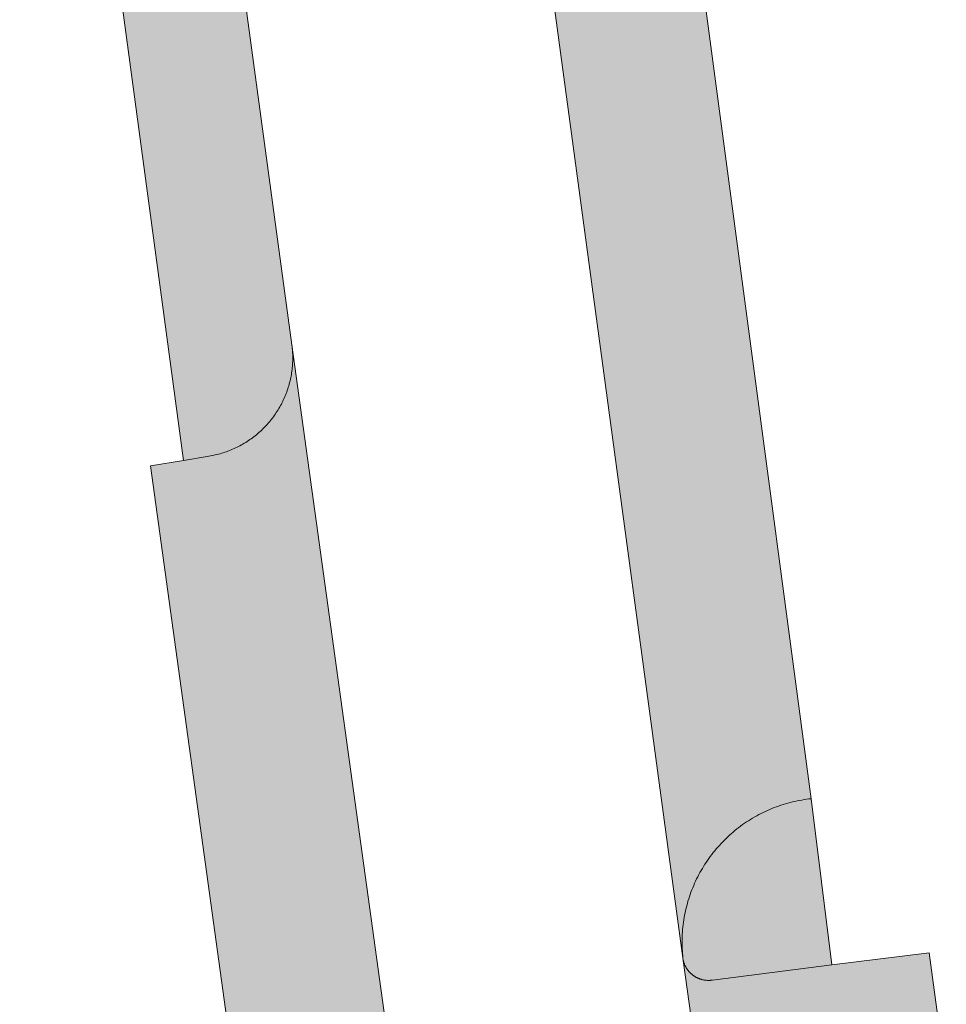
# Model space of a CAD drawing. Extents: x 97094 to 109644, y 463509 to 471969.
# Tile 171 of 256: x 102864 to 102883, y 468989 to 469009. Entities that reach past the tile are written whole.
import ezdxf

# ---------------------------------------------------------------- set-up
doc = ezdxf.new("R2010")
doc.units = 0
doc.layers.add('109 Onkruidbestrijding elementen', color=6, linetype='Continuous', lineweight=20, true_color=0xff00ff)

msp = doc.modelspace()

# ---------------------------------------------------------------- hatches: boundary and pattern name
at = {"layer": '109 Onkruidbestrijding elementen', "true_color": 0xff00ff}
for points in [[(102875.839, 469024.603), (102874.756, 469024.376), (102874.718, 469024.377), (102874.68, 469024.378), (102874.642, 469024.379), (102874.604, 469024.382), (102874.566, 469024.385), (102874.528, 469024.389), (102874.49, 469024.393), (102874.452, 469024.398), (102874.415, 469024.404), (102874.377, 469024.41), (102874.34, 469024.417), (102874.302, 469024.424), (102874.265, 469024.432), (102874.228, 469024.441), (102874.191, 469024.45), (102874.155, 469024.46), (102874.118, 469024.471), (102874.082, 469024.482), (102874.045, 469024.494), (102874.009, 469024.506), (102873.974, 469024.519), (102873.938, 469024.533), (102873.903, 469024.547), (102873.868, 469024.562), (102873.833, 469024.577), (102873.798, 469024.593), (102873.764, 469024.61), (102873.73, 469024.627), (102873.696, 469024.645), (102873.663, 469024.663), (102873.63, 469024.682), (102873.597, 469024.701), (102873.565, 469024.721), (102873.532, 469024.741), (102873.501, 469024.762), (102873.469, 469024.784), (102873.438, 469024.806), (102873.407, 469024.828), (102873.377, 469024.851), (102873.347, 469024.875), (102873.318, 469024.899), (102873.289, 469024.923), (102873.26, 469024.949), (102873.232, 469024.974), (102873.204, 469025), (102873.176, 469025.026), (102873.149, 469025.053), (102873.123, 469025.081), (102873.097, 469025.108), (102873.071, 469025.137), (102873.046, 469025.165), (102873.022, 469025.194), (102872.998, 469025.224), (102872.974, 469025.254), (102872.951, 469025.284), (102872.928, 469025.314), (102872.906, 469025.345), (102872.885, 469025.377), (102872.864, 469025.409), (102872.843, 469025.441), (102872.823, 469025.473), (102872.804, 469025.506), (102872.785, 469025.539), (102872.766, 469025.572), (102872.749, 469025.606), (102872.731, 469025.64), (102872.715, 469025.674), (102872.699, 469025.709), (102872.683, 469025.743), (102872.668, 469025.778), (102872.654, 469025.814), (102872.64, 469025.849), (102872.627, 469025.885), (102872.615, 469025.921), (102872.603, 469025.957), (102872.592, 469025.993), (102872.581, 469026.03), (102875.426, 469004.998), (102877.469, 468989.895), (102877.463, 468989.943), (102877.458, 468989.991), (102877.454, 468990.038), (102877.451, 468990.086), (102877.448, 468990.134), (102877.446, 468990.182), (102877.445, 468990.23), (102877.445, 468990.279), (102877.446, 468990.327), (102877.447, 468990.375), (102877.45, 468990.423), (102877.453, 468990.471), (102877.456, 468990.519), (102877.461, 468990.566), (102877.466, 468990.614), (102877.473, 468990.662), (102877.48, 468990.709), (102877.487, 468990.757), (102877.496, 468990.804), (102877.505, 468990.851), (102877.515, 468990.898), (102877.526, 468990.945), (102877.538, 468990.992), (102877.551, 468991.038), (102877.564, 468991.084), (102877.578, 468991.13), (102877.593, 468991.176), (102877.608, 468991.222), (102877.624, 468991.267), (102877.641, 468991.312), (102877.659, 468991.356), (102877.678, 468991.401), (102877.697, 468991.445), (102877.717, 468991.488), (102877.738, 468991.532), (102877.759, 468991.575), (102877.781, 468991.618), (102877.804, 468991.66), (102877.828, 468991.702), (102877.852, 468991.743), (102877.877, 468991.784), (102877.902, 468991.825), (102877.929, 468991.865), (102877.956, 468991.905), (102877.983, 468991.944), (102878.011, 468991.983), (102878.04, 468992.022), (102878.07, 468992.06), (102878.1, 468992.097), (102878.131, 468992.134), (102878.162, 468992.171), (102878.194, 468992.206), (102878.227, 468992.242), (102878.26, 468992.277), (102878.294, 468992.311), (102878.328, 468992.344), (102878.363, 468992.378), (102878.398, 468992.41), (102878.434, 468992.442), (102878.47, 468992.473), (102878.507, 468992.504), (102878.545, 468992.534), (102878.583, 468992.564), (102878.621, 468992.593), (102878.66, 468992.621), (102878.7, 468992.648), (102878.739, 468992.675), (102878.78, 468992.701), (102878.82, 468992.727), (102878.862, 468992.752), (102878.903, 468992.776), (102878.945, 468992.799), (102878.987, 468992.822), (102879.03, 468992.844), (102879.073, 468992.866), (102879.117, 468992.886), (102879.16, 468992.906), (102879.204, 468992.925), (102879.249, 468992.944), (102879.293, 468992.962), (102879.338, 468992.979), (102879.384, 468992.995), (102879.429, 468993.01), (102879.475, 468993.025), (102879.521, 468993.039), (102879.567, 468993.052), (102879.614, 468993.064), (102879.66, 468993.076), (102879.707, 468993.087), (102879.754, 468993.097), (102879.801, 468993.106), (102879.849, 468993.115), (102879.896, 468993.123), (102879.944, 468993.13), (102879.991, 468993.136), (102880.039, 468993.141), (102875.839, 469024.603)], [(102864.58, 469024.37), (102864.16, 469024.305), (102864.147, 469024.304), (102867.439, 468999.93), (102867.911, 469000.008), (102867.944, 469000.013), (102867.977, 469000.018), (102868.009, 469000.025), (102868.042, 469000.031), (102868.074, 469000.038), (102868.106, 469000.046), (102868.139, 469000.054), (102868.171, 469000.063), (102868.203, 469000.072), (102868.234, 469000.082), (102868.266, 469000.092), (102868.297, 469000.103), (102868.328, 469000.114), (102868.359, 469000.126), (102868.39, 469000.139), (102868.421, 469000.152), (102868.451, 469000.165), (102868.481, 469000.179), (102868.511, 469000.193), (102868.541, 469000.208), (102868.57, 469000.223), (102868.599, 469000.239), (102868.628, 469000.256), (102868.657, 469000.273), (102868.685, 469000.29), (102868.713, 469000.308), (102868.741, 469000.326), (102868.768, 469000.345), (102868.796, 469000.364), (102868.822, 469000.383), (102868.849, 469000.403), (102868.875, 469000.424), (102868.901, 469000.445), (102868.926, 469000.466), (102868.951, 469000.488), (102868.976, 469000.51), (102869, 469000.532), (102869.024, 469000.555), (102869.048, 469000.579), (102869.071, 469000.602), (102869.094, 469000.627), (102869.116, 469000.651), (102869.138, 469000.676), (102869.16, 469000.701), (102869.181, 469000.727), (102869.202, 469000.753), (102869.222, 469000.779), (102869.242, 469000.806), (102869.261, 469000.833), (102869.28, 469000.86), (102869.299, 469000.887), (102869.317, 469000.915), (102869.334, 469000.943), (102869.351, 469000.972), (102869.368, 469001.001), (102869.384, 469001.03), (102869.4, 469001.059), (102869.415, 469001.088), (102869.43, 469001.118), (102869.444, 469001.148), (102869.458, 469001.178), (102869.471, 469001.209), (102869.484, 469001.239), (102869.496, 469001.27), (102869.507, 469001.301), (102869.518, 469001.333), (102869.529, 469001.364), (102869.539, 469001.396), (102869.549, 469001.428), (102869.558, 469001.459), (102869.566, 469001.492), (102869.574, 469001.524), (102869.582, 469001.556), (102869.589, 469001.589), (102869.595, 469001.621), (102869.601, 469001.654), (102869.606, 469001.687), (102869.611, 469001.719), (102869.615, 469001.752), (102869.619, 469001.785), (102869.622, 469001.818), (102869.624, 469001.852), (102869.626, 469001.885), (102869.628, 469001.918), (102869.629, 469001.951), (102869.629, 469001.984), (102869.629, 469002.017), (102869.628, 469002.051), (102869.627, 469002.084), (102869.625, 469002.117), (102869.623, 469002.15), (102869.62, 469002.183), (102869.616, 469002.216), (102869.612, 469002.249), (102866.846, 469022.595), (102866.841, 469022.629), (102866.835, 469022.663), (102866.829, 469022.697), (102866.822, 469022.731), (102866.815, 469022.765), (102866.807, 469022.799), (102866.799, 469022.832), (102866.79, 469022.866), (102866.78, 469022.899), (102866.77, 469022.932), (102866.76, 469022.965), (102866.748, 469022.998), (102866.737, 469023.03), (102866.724, 469023.063), (102866.712, 469023.095), (102866.698, 469023.127), (102866.684, 469023.158), (102866.67, 469023.19), (102866.655, 469023.221), (102866.639, 469023.252), (102866.624, 469023.283), (102866.607, 469023.313), (102866.59, 469023.343), (102866.573, 469023.373), (102866.555, 469023.403), (102866.536, 469023.432), (102866.517, 469023.461), (102866.498, 469023.489), (102866.478, 469023.518), (102866.457, 469023.546), (102866.436, 469023.573), (102866.415, 469023.601), (102866.393, 469023.627), (102866.371, 469023.654), (102866.348, 469023.68), (102866.325, 469023.706), (102866.302, 469023.731), (102866.278, 469023.756), (102866.254, 469023.781), (102866.229, 469023.805), (102866.204, 469023.829), (102866.178, 469023.852), (102866.152, 469023.875), (102866.126, 469023.897), (102866.099, 469023.919), (102866.072, 469023.941), (102866.045, 469023.962), (102866.017, 469023.983), (102865.989, 469024.003), (102865.96, 469024.023), (102865.932, 469024.042), (102865.903, 469024.061), (102865.873, 469024.079), (102865.843, 469024.097), (102865.813, 469024.114), (102865.783, 469024.131), (102865.753, 469024.147), (102865.722, 469024.163), (102865.691, 469024.178), (102865.659, 469024.192), (102865.628, 469024.207), (102865.596, 469024.22), (102865.564, 469024.233), (102865.532, 469024.246), (102865.499, 469024.258), (102865.467, 469024.27), (102865.434, 469024.28), (102865.401, 469024.291), (102865.368, 469024.301), (102865.334, 469024.31), (102865.301, 469024.319), (102865.267, 469024.327), (102865.234, 469024.334), (102865.2, 469024.341), (102865.166, 469024.348), (102865.132, 469024.354), (102865.097, 469024.359), (102865.063, 469024.364), (102865.029, 469024.368), (102864.994, 469024.372), (102864.96, 469024.375), (102864.925, 469024.377), (102864.891, 469024.379), (102864.856, 469024.38), (102864.822, 469024.381), (102864.787, 469024.381), (102864.753, 469024.381), (102864.718, 469024.38), (102864.683, 469024.378), (102864.649, 469024.376), (102864.614, 469024.373), (102864.58, 469024.37)], [(102869.511, 468988.067), (102869.544, 468988.072), (102869.576, 468988.077), (102869.609, 468988.08), (102869.642, 468988.084), (102869.675, 468988.087), (102869.708, 468988.089), (102869.74, 468988.091), (102869.773, 468988.092), (102869.806, 468988.093), (102869.839, 468988.093), (102869.872, 468988.092), (102869.905, 468988.092), (102869.938, 468988.09), (102869.971, 468988.088), (102870.004, 468988.085), (102870.037, 468988.082), (102870.07, 468988.079), (102870.102, 468988.074), (102870.135, 468988.07), (102870.167, 468988.064), (102870.2, 468988.058), (102870.232, 468988.052), (102870.264, 468988.045), (102870.297, 468988.038), (102870.329, 468988.03), (102870.36, 468988.021), (102870.392, 468988.012), (102870.424, 468988.003), (102870.455, 468987.993), (102870.486, 468987.982), (102870.517, 468987.971), (102870.548, 468987.959), (102870.579, 468987.947), (102870.609, 468987.935), (102870.64, 468987.922), (102870.67, 468987.908), (102870.699, 468987.894), (102870.729, 468987.879), (102870.758, 468987.864), (102870.787, 468987.849), (102870.816, 468987.833), (102870.845, 468987.816), (102870.873, 468987.799), (102870.901, 468987.782), (102870.929, 468987.764), (102870.956, 468987.745), (102870.983, 468987.726), (102871.01, 468987.707), (102871.036, 468987.687), (102871.062, 468987.667), (102871.088, 468987.647), (102871.114, 468987.626), (102871.139, 468987.604), (102871.163, 468987.582), (102871.188, 468987.56), (102871.212, 468987.538), (102871.235, 468987.515), (102871.258, 468987.491), (102871.281, 468987.467), (102871.304, 468987.443), (102871.326, 468987.419), (102871.347, 468987.394), (102871.369, 468987.368), (102871.389, 468987.343), (102871.41, 468987.317), (102871.43, 468987.291), (102871.449, 468987.264), (102871.468, 468987.237), (102871.487, 468987.21), (102871.505, 468987.182), (102871.523, 468987.155), (102871.54, 468987.126), (102871.557, 468987.098), (102871.573, 468987.069), (102871.589, 468987.04), (102871.604, 468987.011), (102871.619, 468986.982), (102871.633, 468986.952), (102871.647, 468986.922), (102871.66, 468986.892), (102871.673, 468986.862), (102871.686, 468986.831), (102871.697, 468986.8), (102871.709, 468986.769), (102871.72, 468986.738), (102871.73, 468986.707), (102871.74, 468986.675), (102871.749, 468986.644), (102871.758, 468986.612), (102871.766, 468986.58), (102871.774, 468986.548), (102871.781, 468986.516), (102871.787, 468986.483), (102871.793, 468986.451), (102871.799, 468986.419), (102871.804, 468986.386), (102869.612, 469002.249), (102869.616, 469002.216), (102869.62, 469002.183), (102869.623, 469002.15), (102869.625, 469002.117), (102869.627, 469002.084), (102869.628, 469002.051), (102869.629, 469002.017), (102869.629, 469001.984), (102869.629, 469001.951), (102869.628, 469001.918), (102869.626, 469001.885), (102869.624, 469001.852), (102869.622, 469001.818), (102869.619, 469001.785), (102869.615, 469001.752), (102869.611, 469001.719), (102869.606, 469001.687), (102869.601, 469001.654), (102869.595, 469001.621), (102869.589, 469001.589), (102869.582, 469001.556), (102869.574, 469001.524), (102869.566, 469001.492), (102869.558, 469001.459), (102869.549, 469001.428), (102869.539, 469001.396), (102869.529, 469001.364), (102869.518, 469001.333), (102869.507, 469001.301), (102869.496, 469001.27), (102869.484, 469001.239), (102869.471, 469001.209), (102869.458, 469001.178), (102869.444, 469001.148), (102869.43, 469001.118), (102869.415, 469001.088), (102869.4, 469001.059), (102869.384, 469001.03), (102869.368, 469001.001), (102869.351, 469000.972), (102869.334, 469000.943), (102869.317, 469000.915), (102869.299, 469000.887), (102869.28, 469000.86), (102869.261, 469000.833), (102869.242, 469000.806), (102869.222, 469000.779), (102869.202, 469000.753), (102869.181, 469000.727), (102869.16, 469000.701), (102869.138, 469000.676), (102869.116, 469000.651), (102869.094, 469000.627), (102869.071, 469000.602), (102869.048, 469000.579), (102869.024, 469000.555), (102869, 469000.532), (102868.976, 469000.51), (102868.951, 469000.488), (102868.926, 469000.466), (102868.901, 469000.445), (102868.875, 469000.424), (102868.849, 469000.403), (102868.822, 469000.383), (102868.796, 469000.364), (102868.768, 469000.345), (102868.741, 469000.326), (102868.713, 469000.308), (102868.685, 469000.29), (102868.657, 469000.273), (102868.628, 469000.256), (102868.599, 469000.239), (102868.57, 469000.223), (102868.541, 469000.208), (102868.511, 469000.193), (102868.481, 469000.179), (102868.451, 469000.165), (102868.421, 469000.152), (102868.39, 469000.139), (102868.359, 469000.126), (102868.328, 469000.114), (102868.297, 469000.103), (102868.266, 469000.092), (102868.234, 469000.082), (102868.203, 469000.072), (102868.171, 469000.063), (102868.139, 469000.054), (102868.106, 469000.046), (102868.074, 469000.038), (102868.042, 469000.031), (102868.009, 469000.025), (102867.977, 469000.018), (102867.944, 469000.013), (102867.911, 469000.008), (102867.439, 468999.93), (102866.77, 468999.82), (102868.414, 468987.942), (102869.511, 468988.067)], [(102880.039, 468993.141), (102879.991, 468993.136), (102879.944, 468993.13), (102879.896, 468993.123), (102879.849, 468993.115), (102879.801, 468993.106), (102879.754, 468993.097), (102879.707, 468993.087), (102879.66, 468993.076), (102879.614, 468993.064), (102879.567, 468993.052), (102879.521, 468993.039), (102879.475, 468993.025), (102879.429, 468993.01), (102879.384, 468992.995), (102879.338, 468992.979), (102879.293, 468992.962), (102879.249, 468992.944), (102879.204, 468992.925), (102879.16, 468992.906), (102879.117, 468992.886), (102879.073, 468992.866), (102879.03, 468992.844), (102878.987, 468992.822), (102878.945, 468992.799), (102878.903, 468992.776), (102878.862, 468992.752), (102878.82, 468992.727), (102878.78, 468992.701), (102878.739, 468992.675), (102878.7, 468992.648), (102878.66, 468992.621), (102878.621, 468992.593), (102878.583, 468992.564), (102878.545, 468992.534), (102878.507, 468992.504), (102878.47, 468992.473), (102878.434, 468992.442), (102878.398, 468992.41), (102878.363, 468992.378), (102878.328, 468992.344), (102878.294, 468992.311), (102878.26, 468992.277), (102878.227, 468992.242), (102878.194, 468992.206), (102878.162, 468992.171), (102878.131, 468992.134), (102878.1, 468992.097), (102878.07, 468992.06), (102878.04, 468992.022), (102878.011, 468991.983), (102877.983, 468991.944), (102877.956, 468991.905), (102877.929, 468991.865), (102877.902, 468991.825), (102877.877, 468991.784), (102877.852, 468991.743), (102877.828, 468991.702), (102877.804, 468991.66), (102877.781, 468991.618), (102877.759, 468991.575), (102877.738, 468991.532), (102877.717, 468991.488), (102877.697, 468991.445), (102877.678, 468991.401), (102877.659, 468991.356), (102877.641, 468991.312), (102877.624, 468991.267), (102877.608, 468991.222), (102877.593, 468991.176), (102877.578, 468991.13), (102877.564, 468991.084), (102877.551, 468991.038), (102877.538, 468990.992), (102877.526, 468990.945), (102877.515, 468990.898), (102877.505, 468990.851), (102877.496, 468990.804), (102877.487, 468990.757), (102877.48, 468990.709), (102877.473, 468990.662), (102877.466, 468990.614), (102877.461, 468990.566), (102877.456, 468990.519), (102877.453, 468990.471), (102877.45, 468990.423), (102877.447, 468990.375), (102877.446, 468990.327), (102877.445, 468990.279), (102877.445, 468990.23), (102877.446, 468990.182), (102877.448, 468990.134), (102877.451, 468990.086), (102877.454, 468990.038), (102877.458, 468989.991), (102877.463, 468989.943), (102877.469, 468989.895), (102877.471, 468989.887), (102877.473, 468989.878), (102877.476, 468989.87), (102877.478, 468989.862), (102877.481, 468989.853), (102877.484, 468989.845), (102877.486, 468989.837), (102877.49, 468989.829), (102877.493, 468989.821), (102877.496, 468989.813), (102877.499, 468989.805), (102877.503, 468989.797), (102877.507, 468989.789), (102877.511, 468989.782), (102877.515, 468989.774), (102877.519, 468989.766), (102877.523, 468989.759), (102877.527, 468989.751), (102877.532, 468989.744), (102877.536, 468989.737), (102877.541, 468989.729), (102877.546, 468989.722), (102877.551, 468989.715), (102877.556, 468989.708), (102877.561, 468989.701), (102877.566, 468989.694), (102877.572, 468989.688), (102877.577, 468989.681), (102877.583, 468989.674), (102877.589, 468989.668), (102877.594, 468989.661), (102877.6, 468989.655), (102877.606, 468989.649), (102877.613, 468989.643), (102877.619, 468989.637), (102877.625, 468989.631), (102877.632, 468989.625), (102877.638, 468989.62), (102877.645, 468989.614), (102877.652, 468989.609), (102877.658, 468989.603), (102877.665, 468989.598), (102877.672, 468989.593), (102877.679, 468989.588), (102877.687, 468989.583), (102877.694, 468989.579), (102877.701, 468989.574), (102877.708, 468989.569), (102877.716, 468989.565), (102877.723, 468989.561), (102877.731, 468989.557), (102877.739, 468989.553), (102877.746, 468989.549), (102877.754, 468989.545), (102877.762, 468989.542), (102877.77, 468989.538), (102877.778, 468989.535), (102877.786, 468989.532), (102877.794, 468989.529), (102877.802, 468989.526), (102877.81, 468989.523), (102877.819, 468989.52), (102877.827, 468989.518), (102877.835, 468989.515), (102877.844, 468989.513), (102877.852, 468989.511), (102877.86, 468989.509), (102877.869, 468989.507), (102877.877, 468989.505), (102877.886, 468989.504), (102877.894, 468989.502), (102877.903, 468989.501), (102877.912, 468989.5), (102877.92, 468989.499), (102877.929, 468989.498), (102877.937, 468989.498), (102877.946, 468989.497), (102877.955, 468989.497), (102877.963, 468989.496), (102877.972, 468989.496), (102877.981, 468989.496), (102877.989, 468989.496), (102877.998, 468989.497), (102878.006, 468989.497), (102878.015, 468989.498), (102878.024, 468989.499), (102878.032, 468989.499), (102878.041, 468989.501), (102878.049, 468989.502), (102878.058, 468989.503), (102880.452, 468989.806), (102880.039, 468993.141)], [(102881.04, 468987.334), (102882.75, 468987.526), (102882.403, 468990.052), (102880.452, 468989.806), (102878.058, 468989.503), (102878.049, 468989.502), (102878.041, 468989.501), (102878.032, 468989.499), (102878.024, 468989.499), (102878.015, 468989.498), (102878.006, 468989.497), (102877.998, 468989.497), (102877.989, 468989.496), (102877.981, 468989.496), (102877.972, 468989.496), (102877.963, 468989.496), (102877.955, 468989.497), (102877.946, 468989.497), (102877.937, 468989.498), (102877.929, 468989.498), (102877.92, 468989.499), (102877.912, 468989.5), (102877.903, 468989.501), (102877.894, 468989.502), (102877.886, 468989.504), (102877.877, 468989.505), (102877.869, 468989.507), (102877.86, 468989.509), (102877.852, 468989.511), (102877.844, 468989.513), (102877.835, 468989.515), (102877.827, 468989.518), (102877.819, 468989.52), (102877.81, 468989.523), (102877.802, 468989.526), (102877.794, 468989.529), (102877.786, 468989.532), (102877.778, 468989.535), (102877.77, 468989.538), (102877.762, 468989.542), (102877.754, 468989.545), (102877.746, 468989.549), (102877.739, 468989.553), (102877.731, 468989.557), (102877.723, 468989.561), (102877.716, 468989.565), (102877.708, 468989.569), (102877.701, 468989.574), (102877.694, 468989.579), (102877.687, 468989.583), (102877.679, 468989.588), (102877.672, 468989.593), (102877.665, 468989.598), (102877.658, 468989.603), (102877.652, 468989.609), (102877.645, 468989.614), (102877.638, 468989.62), (102877.632, 468989.625), (102877.625, 468989.631), (102877.619, 468989.637), (102877.613, 468989.643), (102877.606, 468989.649), (102877.6, 468989.655), (102877.594, 468989.661), (102877.589, 468989.668), (102877.583, 468989.674), (102877.577, 468989.681), (102877.572, 468989.688), (102877.566, 468989.694), (102877.561, 468989.701), (102877.556, 468989.708), (102877.551, 468989.715), (102877.546, 468989.722), (102877.541, 468989.729), (102877.536, 468989.737), (102877.532, 468989.744), (102877.527, 468989.751), (102877.523, 468989.759), (102877.519, 468989.766), (102877.515, 468989.774), (102877.511, 468989.782), (102877.507, 468989.789), (102877.503, 468989.797), (102877.499, 468989.805), (102877.496, 468989.813), (102877.493, 468989.821), (102877.49, 468989.829), (102877.486, 468989.837), (102877.484, 468989.845), (102877.481, 468989.853), (102877.478, 468989.862), (102877.476, 468989.87), (102877.473, 468989.878), (102877.471, 468989.887), (102877.469, 468989.895), (102877.95, 468986.442), (102877.949, 468986.452), (102877.949, 468986.461), (102877.949, 468986.471), (102877.949, 468986.48), (102877.949, 468986.49), (102877.949, 468986.499), (102877.95, 468986.509), (102877.95, 468986.518), (102877.951, 468986.528), (102877.952, 468986.537), (102877.953, 468986.547), (102877.954, 468986.556), (102877.955, 468986.565), (102877.957, 468986.575), (102877.959, 468986.584), (102877.961, 468986.593), (102877.963, 468986.603), (102877.965, 468986.612), (102877.967, 468986.621), (102877.969, 468986.631), (102877.972, 468986.64), (102877.975, 468986.649), (102877.978, 468986.658), (102877.981, 468986.667), (102877.984, 468986.676), (102877.987, 468986.685), (102877.991, 468986.694), (102877.995, 468986.702), (102877.998, 468986.711), (102878.002, 468986.72), (102878.006, 468986.728), (102878.011, 468986.737), (102878.015, 468986.745), (102878.019, 468986.754), (102878.024, 468986.762), (102878.029, 468986.77), (102878.034, 468986.778), (102878.039, 468986.786), (102878.044, 468986.794), (102878.049, 468986.802), (102878.055, 468986.81), (102878.061, 468986.818), (102878.066, 468986.825), (102878.072, 468986.833), (102878.078, 468986.84), (102878.084, 468986.848), (102878.09, 468986.855), (102878.097, 468986.862), (102878.103, 468986.869), (102878.11, 468986.876), (102878.116, 468986.883), (102878.123, 468986.889), (102878.13, 468986.896), (102878.137, 468986.902), (102878.144, 468986.909), (102878.151, 468986.915), (102878.159, 468986.921), (102878.166, 468986.927), (102878.174, 468986.933), (102878.181, 468986.938), (102878.189, 468986.944), (102878.197, 468986.949), (102878.205, 468986.955), (102878.213, 468986.96), (102878.221, 468986.965), (102878.229, 468986.97), (102878.237, 468986.975), (102878.245, 468986.979), (102878.254, 468986.984), (102878.262, 468986.988), (102878.271, 468986.992), (102878.279, 468986.997), (102878.288, 468987), (102878.297, 468987.004), (102878.306, 468987.008), (102878.314, 468987.011), (102878.323, 468987.015), (102878.332, 468987.018), (102878.341, 468987.021), (102878.35, 468987.024), (102878.359, 468987.027), (102878.369, 468987.029), (102878.378, 468987.032), (102878.387, 468987.034), (102878.396, 468987.036), (102878.406, 468987.038), (102878.415, 468987.04), (102881.04, 468987.334)]]:
    msp.add_hatch(color=6, dxfattribs=at).paths.add_polyline_path(points)

# ---------------------------------------------------------------- linework, layer by layer
at = {"layer": '109 Onkruidbestrijding elementen', "color": 3, "true_color": 0x00ff00}
for points in [[(102872.581, 469026.03), (102875.426, 469004.998), (102877.469, 468989.895), (102877.463, 468989.943), (102877.458, 468989.991), (102877.454, 468990.038), (102877.451, 468990.086), (102877.448, 468990.134), (102877.446, 468990.182), (102877.445, 468990.23), (102877.445, 468990.279), (102877.446, 468990.327), (102877.447, 468990.375), (102877.45, 468990.423), (102877.453, 468990.471), (102877.456, 468990.519), (102877.461, 468990.566), (102877.466, 468990.614), (102877.473, 468990.662), (102877.48, 468990.709), (102877.487, 468990.757), (102877.496, 468990.804), (102877.505, 468990.851), (102877.515, 468990.898), (102877.526, 468990.945), (102877.538, 468990.992), (102877.551, 468991.038), (102877.564, 468991.084), (102877.578, 468991.13), (102877.593, 468991.176), (102877.608, 468991.222), (102877.624, 468991.267), (102877.641, 468991.312), (102877.659, 468991.356), (102877.678, 468991.401), (102877.697, 468991.445), (102877.717, 468991.488), (102877.738, 468991.532), (102877.759, 468991.575), (102877.781, 468991.618), (102877.804, 468991.66), (102877.828, 468991.702), (102877.852, 468991.743), (102877.877, 468991.784), (102877.902, 468991.825), (102877.929, 468991.865), (102877.956, 468991.905), (102877.983, 468991.944), (102878.011, 468991.983), (102878.04, 468992.022), (102878.07, 468992.06), (102878.1, 468992.097), (102878.131, 468992.134), (102878.162, 468992.171), (102878.194, 468992.206), (102878.227, 468992.242), (102878.26, 468992.277), (102878.294, 468992.311), (102878.328, 468992.344), (102878.363, 468992.378), (102878.398, 468992.41), (102878.434, 468992.442), (102878.47, 468992.473), (102878.507, 468992.504), (102878.545, 468992.534), (102878.583, 468992.564), (102878.621, 468992.593), (102878.66, 468992.621), (102878.7, 468992.648), (102878.739, 468992.675), (102878.78, 468992.701), (102878.82, 468992.727), (102878.862, 468992.752), (102878.903, 468992.776), (102878.945, 468992.799), (102878.987, 468992.822), (102879.03, 468992.844), (102879.073, 468992.866), (102879.117, 468992.886), (102879.16, 468992.906), (102879.204, 468992.925), (102879.249, 468992.944), (102879.293, 468992.962), (102879.338, 468992.979), (102879.384, 468992.995), (102879.429, 468993.01), (102879.475, 468993.025), (102879.521, 468993.039), (102879.567, 468993.052), (102879.614, 468993.064), (102879.66, 468993.076), (102879.707, 468993.087), (102879.754, 468993.097), (102879.801, 468993.106), (102879.849, 468993.115), (102879.896, 468993.123), (102879.944, 468993.13), (102879.991, 468993.136), (102880.039, 468993.141), (102875.839, 469024.603)], [(102864.147, 469024.304), (102867.439, 468999.93), (102867.911, 469000.008), (102867.944, 469000.013), (102867.977, 469000.018), (102868.009, 469000.025), (102868.042, 469000.031), (102868.074, 469000.038), (102868.106, 469000.046), (102868.139, 469000.054), (102868.171, 469000.063), (102868.203, 469000.072), (102868.234, 469000.082), (102868.266, 469000.092), (102868.297, 469000.103), (102868.328, 469000.114), (102868.359, 469000.126), (102868.39, 469000.139), (102868.421, 469000.152), (102868.451, 469000.165), (102868.481, 469000.179), (102868.511, 469000.193), (102868.541, 469000.208), (102868.57, 469000.223), (102868.599, 469000.239), (102868.628, 469000.256), (102868.657, 469000.273), (102868.685, 469000.29), (102868.713, 469000.308), (102868.741, 469000.326), (102868.768, 469000.345), (102868.796, 469000.364), (102868.822, 469000.383), (102868.849, 469000.403), (102868.875, 469000.424), (102868.901, 469000.445), (102868.926, 469000.466), (102868.951, 469000.488), (102868.976, 469000.51), (102869, 469000.532), (102869.024, 469000.555), (102869.048, 469000.579), (102869.071, 469000.602), (102869.094, 469000.627), (102869.116, 469000.651), (102869.138, 469000.676), (102869.16, 469000.701), (102869.181, 469000.727), (102869.202, 469000.753), (102869.222, 469000.779), (102869.242, 469000.806), (102869.261, 469000.833), (102869.28, 469000.86), (102869.299, 469000.887), (102869.317, 469000.915), (102869.334, 469000.943), (102869.351, 469000.972), (102869.368, 469001.001), (102869.384, 469001.03), (102869.4, 469001.059), (102869.415, 469001.088), (102869.43, 469001.118), (102869.444, 469001.148), (102869.458, 469001.178), (102869.471, 469001.209), (102869.484, 469001.239), (102869.496, 469001.27), (102869.507, 469001.301), (102869.518, 469001.333), (102869.529, 469001.364), (102869.539, 469001.396), (102869.549, 469001.428), (102869.558, 469001.459), (102869.566, 469001.492), (102869.574, 469001.524), (102869.582, 469001.556), (102869.589, 469001.589), (102869.595, 469001.621), (102869.601, 469001.654), (102869.606, 469001.687), (102869.611, 469001.719), (102869.615, 469001.752), (102869.619, 469001.785), (102869.622, 469001.818), (102869.624, 469001.852), (102869.626, 469001.885), (102869.628, 469001.918), (102869.629, 469001.951), (102869.629, 469001.984), (102869.629, 469002.017), (102869.628, 469002.051), (102869.627, 469002.084), (102869.625, 469002.117), (102869.623, 469002.15), (102869.62, 469002.183), (102869.616, 469002.216), (102869.612, 469002.249), (102866.846, 469022.595)], [(102871.804, 468986.386), (102869.612, 469002.249), (102869.616, 469002.216), (102869.62, 469002.183), (102869.623, 469002.15), (102869.625, 469002.117), (102869.627, 469002.084), (102869.628, 469002.051), (102869.629, 469002.017), (102869.629, 469001.984), (102869.629, 469001.951), (102869.628, 469001.918), (102869.626, 469001.885), (102869.624, 469001.852), (102869.622, 469001.818), (102869.619, 469001.785), (102869.615, 469001.752), (102869.611, 469001.719), (102869.606, 469001.687), (102869.601, 469001.654), (102869.595, 469001.621), (102869.589, 469001.589), (102869.582, 469001.556), (102869.574, 469001.524), (102869.566, 469001.492), (102869.558, 469001.459), (102869.549, 469001.428), (102869.539, 469001.396), (102869.529, 469001.364), (102869.518, 469001.333), (102869.507, 469001.301), (102869.496, 469001.27), (102869.484, 469001.239), (102869.471, 469001.209), (102869.458, 469001.178), (102869.444, 469001.148), (102869.43, 469001.118), (102869.415, 469001.088), (102869.4, 469001.059), (102869.384, 469001.03), (102869.368, 469001.001), (102869.351, 469000.972), (102869.334, 469000.943), (102869.317, 469000.915), (102869.299, 469000.887), (102869.28, 469000.86), (102869.261, 469000.833), (102869.242, 469000.806), (102869.222, 469000.779), (102869.202, 469000.753), (102869.181, 469000.727), (102869.16, 469000.701), (102869.138, 469000.676), (102869.116, 469000.651), (102869.094, 469000.627), (102869.071, 469000.602), (102869.048, 469000.579), (102869.024, 469000.555), (102869, 469000.532), (102868.976, 469000.51), (102868.951, 469000.488), (102868.926, 469000.466), (102868.901, 469000.445), (102868.875, 469000.424), (102868.849, 469000.403), (102868.822, 469000.383), (102868.796, 469000.364), (102868.768, 469000.345), (102868.741, 469000.326), (102868.713, 469000.308), (102868.685, 469000.29), (102868.657, 469000.273), (102868.628, 469000.256), (102868.599, 469000.239), (102868.57, 469000.223), (102868.541, 469000.208), (102868.511, 469000.193), (102868.481, 469000.179), (102868.451, 469000.165), (102868.421, 469000.152), (102868.39, 469000.139), (102868.359, 469000.126), (102868.328, 469000.114), (102868.297, 469000.103), (102868.266, 469000.092), (102868.234, 469000.082), (102868.203, 469000.072), (102868.171, 469000.063), (102868.139, 469000.054), (102868.106, 469000.046), (102868.074, 469000.038), (102868.042, 469000.031), (102868.009, 469000.025), (102867.977, 469000.018), (102867.944, 469000.013), (102867.911, 469000.008), (102867.439, 468999.93), (102866.77, 468999.82), (102868.414, 468987.942)], [(102882.75, 468987.526), (102882.403, 468990.052), (102880.452, 468989.806), (102878.058, 468989.503), (102878.049, 468989.502), (102878.041, 468989.501), (102878.032, 468989.499), (102878.024, 468989.499), (102878.015, 468989.498), (102878.006, 468989.497), (102877.998, 468989.497), (102877.989, 468989.496), (102877.981, 468989.496), (102877.972, 468989.496), (102877.963, 468989.496), (102877.955, 468989.497), (102877.946, 468989.497), (102877.937, 468989.498), (102877.929, 468989.498), (102877.92, 468989.499), (102877.912, 468989.5), (102877.903, 468989.501), (102877.894, 468989.502), (102877.886, 468989.504), (102877.877, 468989.505), (102877.869, 468989.507), (102877.86, 468989.509), (102877.852, 468989.511), (102877.844, 468989.513), (102877.835, 468989.515), (102877.827, 468989.518), (102877.819, 468989.52), (102877.81, 468989.523), (102877.802, 468989.526), (102877.794, 468989.529), (102877.786, 468989.532), (102877.778, 468989.535), (102877.77, 468989.538), (102877.762, 468989.542), (102877.754, 468989.545), (102877.746, 468989.549), (102877.739, 468989.553), (102877.731, 468989.557), (102877.723, 468989.561), (102877.716, 468989.565), (102877.708, 468989.569), (102877.701, 468989.574), (102877.694, 468989.579), (102877.687, 468989.583), (102877.679, 468989.588), (102877.672, 468989.593), (102877.665, 468989.598), (102877.658, 468989.603), (102877.652, 468989.609), (102877.645, 468989.614), (102877.638, 468989.62), (102877.632, 468989.625), (102877.625, 468989.631), (102877.619, 468989.637), (102877.613, 468989.643), (102877.606, 468989.649), (102877.6, 468989.655), (102877.594, 468989.661), (102877.589, 468989.668), (102877.583, 468989.674), (102877.577, 468989.681), (102877.572, 468989.688), (102877.566, 468989.694), (102877.561, 468989.701), (102877.556, 468989.708), (102877.551, 468989.715), (102877.546, 468989.722), (102877.541, 468989.729), (102877.536, 468989.737), (102877.532, 468989.744), (102877.527, 468989.751), (102877.523, 468989.759), (102877.519, 468989.766), (102877.515, 468989.774), (102877.511, 468989.782), (102877.507, 468989.789), (102877.503, 468989.797), (102877.499, 468989.805), (102877.496, 468989.813), (102877.493, 468989.821), (102877.49, 468989.829), (102877.486, 468989.837), (102877.484, 468989.845), (102877.481, 468989.853), (102877.478, 468989.862), (102877.476, 468989.87), (102877.473, 468989.878), (102877.471, 468989.887), (102877.469, 468989.895), (102877.95, 468986.442)]]:
    msp.add_lwpolyline(points, dxfattribs=at)
msp.add_lwpolyline([(102880.039, 468993.141), (102879.991, 468993.136), (102879.944, 468993.13), (102879.896, 468993.123), (102879.849, 468993.115), (102879.801, 468993.106), (102879.754, 468993.097), (102879.707, 468993.087), (102879.66, 468993.076), (102879.614, 468993.064), (102879.567, 468993.052), (102879.521, 468993.039), (102879.475, 468993.025), (102879.429, 468993.01), (102879.384, 468992.995), (102879.338, 468992.979), (102879.293, 468992.962), (102879.249, 468992.944), (102879.204, 468992.925), (102879.16, 468992.906), (102879.117, 468992.886), (102879.073, 468992.866), (102879.03, 468992.844), (102878.987, 468992.822), (102878.945, 468992.799), (102878.903, 468992.776), (102878.862, 468992.752), (102878.82, 468992.727), (102878.78, 468992.701), (102878.739, 468992.675), (102878.7, 468992.648), (102878.66, 468992.621), (102878.621, 468992.593), (102878.583, 468992.564), (102878.545, 468992.534), (102878.507, 468992.504), (102878.47, 468992.473), (102878.434, 468992.442), (102878.398, 468992.41), (102878.363, 468992.378), (102878.328, 468992.344), (102878.294, 468992.311), (102878.26, 468992.277), (102878.227, 468992.242), (102878.194, 468992.206), (102878.162, 468992.171), (102878.131, 468992.134), (102878.1, 468992.097), (102878.07, 468992.06), (102878.04, 468992.022), (102878.011, 468991.983), (102877.983, 468991.944), (102877.956, 468991.905), (102877.929, 468991.865), (102877.902, 468991.825), (102877.877, 468991.784), (102877.852, 468991.743), (102877.828, 468991.702), (102877.804, 468991.66), (102877.781, 468991.618), (102877.759, 468991.575), (102877.738, 468991.532), (102877.717, 468991.488), (102877.697, 468991.445), (102877.678, 468991.401), (102877.659, 468991.356), (102877.641, 468991.312), (102877.624, 468991.267), (102877.608, 468991.222), (102877.593, 468991.176), (102877.578, 468991.13), (102877.564, 468991.084), (102877.551, 468991.038), (102877.538, 468990.992), (102877.526, 468990.945), (102877.515, 468990.898), (102877.505, 468990.851), (102877.496, 468990.804), (102877.487, 468990.757), (102877.48, 468990.709), (102877.473, 468990.662), (102877.466, 468990.614), (102877.461, 468990.566), (102877.456, 468990.519), (102877.453, 468990.471), (102877.45, 468990.423), (102877.447, 468990.375), (102877.446, 468990.327), (102877.445, 468990.279), (102877.445, 468990.23), (102877.446, 468990.182), (102877.448, 468990.134), (102877.451, 468990.086), (102877.454, 468990.038), (102877.458, 468989.991), (102877.463, 468989.943), (102877.469, 468989.895), (102877.471, 468989.887), (102877.473, 468989.878), (102877.476, 468989.87), (102877.478, 468989.862), (102877.481, 468989.853), (102877.484, 468989.845), (102877.486, 468989.837), (102877.49, 468989.829), (102877.493, 468989.821), (102877.496, 468989.813), (102877.499, 468989.805), (102877.503, 468989.797), (102877.507, 468989.789), (102877.511, 468989.782), (102877.515, 468989.774), (102877.519, 468989.766), (102877.523, 468989.759), (102877.527, 468989.751), (102877.532, 468989.744), (102877.536, 468989.737), (102877.541, 468989.729), (102877.546, 468989.722), (102877.551, 468989.715), (102877.556, 468989.708), (102877.561, 468989.701), (102877.566, 468989.694), (102877.572, 468989.688), (102877.577, 468989.681), (102877.583, 468989.674), (102877.589, 468989.668), (102877.594, 468989.661), (102877.6, 468989.655), (102877.606, 468989.649), (102877.613, 468989.643), (102877.619, 468989.637), (102877.625, 468989.631), (102877.632, 468989.625), (102877.638, 468989.62), (102877.645, 468989.614), (102877.652, 468989.609), (102877.658, 468989.603), (102877.665, 468989.598), (102877.672, 468989.593), (102877.679, 468989.588), (102877.687, 468989.583), (102877.694, 468989.579), (102877.701, 468989.574), (102877.708, 468989.569), (102877.716, 468989.565), (102877.723, 468989.561), (102877.731, 468989.557), (102877.739, 468989.553), (102877.746, 468989.549), (102877.754, 468989.545), (102877.762, 468989.542), (102877.77, 468989.538), (102877.778, 468989.535), (102877.786, 468989.532), (102877.794, 468989.529), (102877.802, 468989.526), (102877.81, 468989.523), (102877.819, 468989.52), (102877.827, 468989.518), (102877.835, 468989.515), (102877.844, 468989.513), (102877.852, 468989.511), (102877.86, 468989.509), (102877.869, 468989.507), (102877.877, 468989.505), (102877.886, 468989.504), (102877.894, 468989.502), (102877.903, 468989.501), (102877.912, 468989.5), (102877.92, 468989.499), (102877.929, 468989.498), (102877.937, 468989.498), (102877.946, 468989.497), (102877.955, 468989.497), (102877.963, 468989.496), (102877.972, 468989.496), (102877.981, 468989.496), (102877.989, 468989.496), (102877.998, 468989.497), (102878.006, 468989.497), (102878.015, 468989.498), (102878.024, 468989.499), (102878.032, 468989.499), (102878.041, 468989.501), (102878.049, 468989.502), (102878.058, 468989.503), (102880.452, 468989.806), (102880.039, 468993.141)], close=True, dxfattribs=at)

doc.saveas('drawing.dxf')
